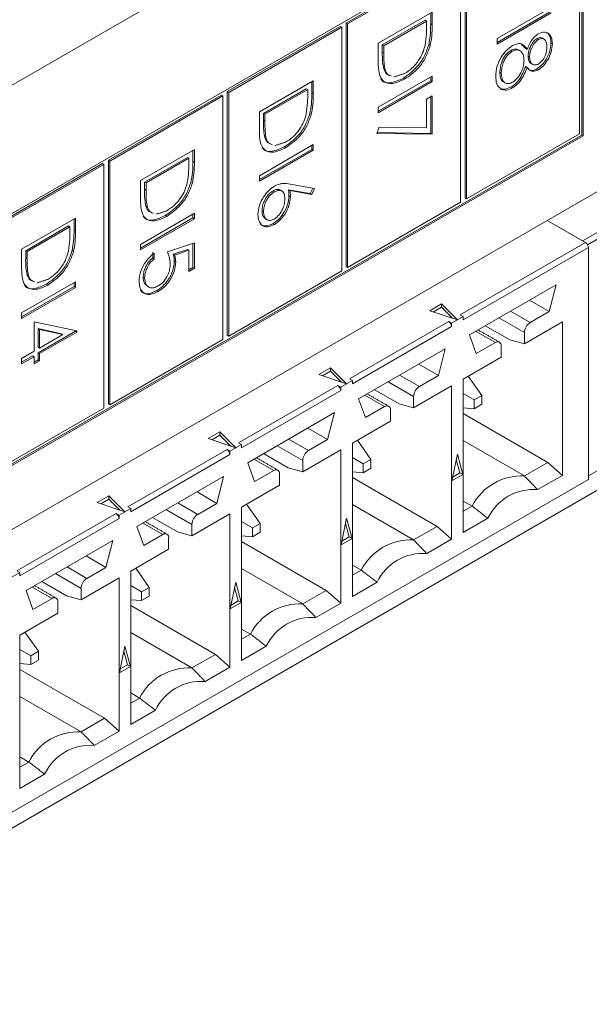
# Model space of a CAD drawing. Header units: inches. Extents: x 0.2 to 16.3, y 0.2 to 11.5.
# Tile 15 of 64: x 3.445 to 3.809, y 1.43 to 2.058. Entities that reach past the tile are written whole.
import ezdxf

# ---------------------------------------------------------------- set-up
doc = ezdxf.new("R2010")
doc.units = ezdxf.units.IN
doc.header["$MEASUREMENT"] = 0

msp = doc.modelspace()

# ---------------------------------------------------------------- linework, layer by layer
at = {"color": 7, "linetype": 'Continuous', "lineweight": 15}
for p, q in [((4.70402, 2.74568), (2.858, 1.67999)), ((3.05175, 1.50823), (4.42118, 2.29878)), ((3.80479, 2.14472), (3.04607, 1.70672)), ((3.80386, 1.98431), (3.80386, 2.14419)), ((3.80479, 1.98377), (3.80479, 2.14472)), ((3.80243, 1.98514), (3.80243, 2.14064)), ((4.42118, 2.10826), (3.05175, 1.3177)), ((4.39778, 2.1071), (3.80816, 1.76672)), ((3.72942, 2.09956), (3.72942, 1.94406)), ((3.73035, 2.09902), (3.73035, 1.94352)), ((3.72566, 2.09739), (3.65357, 2.05577)), ((3.72659, 2.09685), (3.6545, 2.05524)), ((3.72659, 1.94135), (3.72659, 2.09685)), ((3.67406, 2.04283), (3.70844, 2.06267)), ((3.70751, 2.06213), (3.70751, 2.05519)), ((3.70844, 2.06267), (3.70844, 2.05466)), ((3.74991, 2.0459), (3.78428, 2.06575)), ((3.78336, 2.06272), (3.74991, 2.04341)), ((3.78428, 2.06218), (3.74991, 2.04234)), ((3.65357, 2.05577), (3.65357, 1.90027)), ((3.65357, 2.05577), (3.6545, 2.05524)), ((3.6545, 2.05524), (3.6545, 1.89974)), ((3.70398, 2.05761), (3.67666, 2.04184)), ((3.70491, 2.05707), (3.67759, 2.0413)), ((3.70398, 2.05761), (3.70491, 2.05707)), ((3.70491, 2.05428), (3.70491, 2.05707)), ((3.70751, 2.05519), (3.70844, 2.05466)), ((3.64981, 2.0536), (3.57773, 2.01199)), ((3.65074, 2.05307), (3.57865, 2.01145)), ((3.64981, 2.0536), (3.65074, 2.05307)), ((3.65074, 1.89756), (3.65074, 2.05307)), ((3.67406, 2.03053), (3.67406, 2.04283)), ((3.74991, 2.04234), (3.74991, 2.0459)), ((3.77537, 2.0459), (3.7763, 2.04536)), ((3.78424, 2.04294), (3.78517, 2.04241)), ((3.67666, 2.04184), (3.67666, 2.03728)), ((3.67666, 2.04184), (3.67759, 2.0413)), ((3.67666, 2.03728), (3.67759, 2.03674)), ((3.67759, 2.0413), (3.67759, 2.03674)), ((3.70627, 2.04188), (3.7072, 2.04135)), ((3.75861, 2.03826), (3.75954, 2.03772)), ((3.76813, 2.03948), (3.76906, 2.03895)), ((3.76969, 2.0346), (3.77062, 2.03407)), ((3.67753, 2.02644), (3.67846, 2.0259)), ((3.75163, 2.02432), (3.75255, 2.02378)), ((3.76813, 2.02802), (3.76906, 2.02748)), ((3.77532, 2.02653), (3.77625, 2.02599)), ((3.59821, 1.99904), (3.63259, 2.01888)), ((3.63166, 2.01835), (3.63166, 2.01141)), ((3.63259, 2.01888), (3.63259, 2.01087)), ((3.67406, 2.00212), (3.70844, 2.02196)), ((3.70751, 2.01893), (3.67406, 1.99963)), ((3.70844, 2.0184), (3.67406, 1.99855)), ((3.68989, 2.02047), (3.69082, 2.01993)), ((3.70751, 2.02142), (3.70751, 2.01893)), ((3.70751, 2.01893), (3.70844, 2.0184)), ((3.70844, 2.02196), (3.70844, 2.0184)), ((3.57773, 2.01199), (3.57773, 1.85648)), ((3.57773, 2.01199), (3.57865, 2.01145)), ((3.57865, 2.01145), (3.57865, 1.85595)), ((3.62813, 2.01382), (3.60081, 1.99805)), ((3.62906, 2.01329), (3.60174, 1.99751)), ((3.62813, 2.01382), (3.62906, 2.01329)), ((3.62906, 2.0105), (3.62906, 2.01329)), ((3.63166, 2.01141), (3.63259, 2.01087)), ((3.75899, 2.01507), (3.75992, 2.01453)), ((3.57396, 2.00982), (3.50188, 1.9682)), ((3.57489, 2.00928), (3.50281, 1.96767)), ((3.57396, 2.00982), (3.57489, 2.00928)), ((3.57489, 1.85378), (3.57489, 2.00928)), ((3.70491, 2.0072), (3.70844, 2.00924)), ((3.70491, 1.9888), (3.70491, 2.0072)), ((3.70751, 2.0087), (3.70751, 1.98535)), ((3.70844, 2.00924), (3.70844, 1.98481)), ((3.59821, 1.98674), (3.59821, 1.99904)), ((3.67406, 1.99855), (3.67406, 2.00212)), ((3.60081, 1.99805), (3.60081, 1.99349)), ((3.60081, 1.99805), (3.60174, 1.99751)), ((3.60081, 1.99349), (3.60174, 1.99296)), ((3.60174, 1.99751), (3.60174, 1.99296)), ((3.63042, 1.99809), (3.63135, 1.99756)), ((3.67318, 1.98532), (3.67465, 1.98925)), ((3.70751, 1.98535), (3.67338, 1.98584)), ((3.67465, 1.98925), (3.70491, 1.9888)), ((3.04607, 1.54684), (3.80386, 1.98431)), ((3.04607, 1.54577), (3.80479, 1.98377)), ((3.60169, 1.98265), (3.60261, 1.98212)), ((3.70844, 1.98481), (3.67318, 1.98532)), ((3.70751, 1.98535), (3.70844, 1.98481)), ((3.73035, 1.94352), (3.80243, 1.98514)), ((3.80386, 1.98431), (3.80479, 1.98377)), ((3.52237, 1.95526), (3.55674, 1.9751)), ((3.55581, 1.97456), (3.55581, 1.96762)), ((3.55674, 1.9751), (3.55674, 1.96708)), ((3.59821, 1.95833), (3.63259, 1.97817)), ((3.63166, 1.97515), (3.59821, 1.95584)), ((3.63259, 1.97461), (3.59821, 1.95477)), ((3.61404, 1.97668), (3.61497, 1.97614)), ((3.63166, 1.97764), (3.63166, 1.97515)), ((3.63166, 1.97515), (3.63259, 1.97461)), ((3.63259, 1.97817), (3.63259, 1.97461)), ((3.50188, 1.9682), (3.50188, 1.8127)), ((3.50188, 1.9682), (3.50281, 1.96767)), ((3.50281, 1.96767), (3.50281, 1.81216)), ((3.55229, 1.97004), (3.52496, 1.95426)), ((3.55321, 1.9695), (3.52589, 1.95373)), ((3.55229, 1.97004), (3.55321, 1.9695)), ((3.55321, 1.96671), (3.55321, 1.9695)), ((3.55581, 1.96762), (3.55674, 1.96708)), ((3.49811, 1.96603), (3.42603, 1.92442)), ((3.49904, 1.96549), (3.42696, 1.92388)), ((3.49811, 1.96603), (3.49904, 1.96549)), ((3.49904, 1.80999), (3.49904, 1.96549)), ((3.80444, 1.91673), (3.88434, 1.96286)), ((3.52237, 1.94295), (3.52237, 1.95526)), ((3.52496, 1.95426), (3.52496, 1.94971)), ((3.52496, 1.95426), (3.52589, 1.95373)), ((3.55457, 1.95431), (3.5555, 1.95377)), ((3.59821, 1.95477), (3.59821, 1.95833)), ((3.88619, 1.95964), (3.80762, 1.91428)), ((3.52496, 1.94971), (3.52589, 1.94917)), ((3.52589, 1.95373), (3.52589, 1.94917)), ((3.60675, 1.94855), (3.60768, 1.94802)), ((3.63068, 1.9469), (3.61679, 1.94937)), ((3.61679, 1.94937), (3.61771, 1.94883)), ((3.6316, 1.94636), (3.61771, 1.94883)), ((3.61778, 1.95298), (3.63347, 1.95019)), ((3.63237, 1.95038), (3.63068, 1.9469)), ((3.63347, 1.95019), (3.6316, 1.94636)), ((3.61712, 1.94545), (3.61805, 1.94491)), ((3.63068, 1.9469), (3.6316, 1.94636)), ((3.72942, 1.94406), (3.73035, 1.94352)), ((3.52584, 1.93887), (3.52677, 1.93833)), ((3.59993, 1.93597), (3.60086, 1.93543)), ((3.6545, 1.89974), (3.72659, 1.94135)), ((3.44652, 1.91147), (3.48089, 1.93131)), ((3.47996, 1.93078), (3.47996, 1.92383)), ((3.48089, 1.93131), (3.48089, 1.9233)), ((3.52237, 1.91454), (3.55674, 1.93439)), ((3.55581, 1.93136), (3.52237, 1.91205)), ((3.55674, 1.93083), (3.52237, 1.91098)), ((3.53819, 1.93289), (3.53912, 1.93236)), ((3.55581, 1.93385), (3.55581, 1.93136)), ((3.55581, 1.93136), (3.55674, 1.93083)), ((3.55674, 1.93439), (3.55674, 1.93083)), ((3.80631, 1.91566), (3.78191, 1.92974)), ((3.80444, 1.91673), (3.78191, 1.92974)), ((3.47644, 1.92625), (3.44912, 1.91048)), ((3.47737, 1.92571), (3.45004, 1.90994)), ((3.47644, 1.92625), (3.47737, 1.92571)), ((3.47737, 1.92292), (3.47737, 1.92571)), ((3.47996, 1.92383), (3.48089, 1.9233)), ((3.60693, 1.9278), (3.60786, 1.92726)), ((3.44652, 1.89917), (3.44652, 1.91147)), ((3.44912, 1.91048), (3.44912, 1.90592)), ((3.44912, 1.91048), (3.45004, 1.90994)), ((3.47872, 1.91052), (3.47965, 1.90999)), ((3.52237, 1.91098), (3.52237, 1.91454)), ((3.53955, 1.90971), (3.55674, 1.91556)), ((3.55229, 1.91128), (3.54325, 1.9082)), ((3.55321, 1.91074), (3.54417, 1.90766)), ((3.55229, 1.91128), (3.55321, 1.91074)), ((3.55321, 1.89724), (3.55321, 1.91074)), ((3.55581, 1.91524), (3.55581, 1.89981)), ((3.55674, 1.91556), (3.55674, 1.89927)), ((3.72641, 1.86953), (3.80631, 1.91566)), ((3.80816, 1.91244), (3.72827, 1.86632)), ((3.80816, 1.76456), (3.80816, 1.91244)), ((3.44912, 1.90592), (3.45004, 1.90539)), ((3.45004, 1.90994), (3.45004, 1.90539)), ((3.53025, 1.90948), (3.53025, 1.90592)), ((3.53025, 1.90592), (3.53118, 1.90538)), ((3.53118, 1.90895), (3.53118, 1.90538)), ((3.54325, 1.9082), (3.54417, 1.90766)), ((3.54391, 1.90391), (3.54484, 1.90337)), ((3.55581, 1.89981), (3.55321, 1.89831)), ((3.55674, 1.89927), (3.55321, 1.89724)), ((3.55581, 1.89981), (3.55674, 1.89927)), ((3.65357, 1.90027), (3.6545, 1.89974)), ((3.44999, 1.89508), (3.45092, 1.89454)), ((3.52408, 1.8936), (3.52501, 1.89307)), ((3.57865, 1.85595), (3.65074, 1.89756)), ((3.44652, 1.87076), (3.48089, 1.8906)), ((3.47996, 1.88758), (3.44652, 1.86827)), ((3.48089, 1.88704), (3.44652, 1.8672)), ((3.46234, 1.88911), (3.46327, 1.88857)), ((3.47996, 1.89007), (3.47996, 1.88758)), ((3.47996, 1.88758), (3.48089, 1.88704)), ((3.48089, 1.8906), (3.48089, 1.88704)), ((3.73226, 1.85683), (3.78756, 1.88876)), ((3.78756, 1.88876), (3.7832, 1.87167)), ((3.53267, 1.88492), (3.5336, 1.88439)), ((3.7832, 1.87167), (3.77058, 1.87896)), ((3.7069, 1.8722), (3.71436, 1.87651)), ((3.71436, 1.87437), (3.70926, 1.87142)), ((3.71436, 1.87651), (3.72455, 1.86632)), ((3.71436, 1.87651), (3.71436, 1.87437)), ((3.72134, 1.86739), (3.71436, 1.87437)), ((3.44652, 1.8672), (3.44652, 1.87076)), ((3.72455, 1.86632), (3.7069, 1.8722)), ((3.72827, 1.86846), (3.72084, 1.86418)), ((3.72827, 1.86846), (3.72641, 1.86953)), ((3.72827, 1.86632), (3.72827, 1.86846)), ((3.751, 1.86765), (3.76733, 1.85822)), ((3.77105, 1.86465), (3.75842, 1.87194)), ((3.7832, 1.87167), (3.77105, 1.86465)), ((3.45445, 1.86516), (3.48177, 1.85927)), ((3.45445, 1.84633), (3.45445, 1.86516)), ((3.47198, 1.85752), (3.45705, 1.86073)), ((3.45705, 1.86073), (3.45705, 1.8489)), ((3.45705, 1.86073), (3.45798, 1.8602)), ((3.4729, 1.85698), (3.45798, 1.8602)), ((3.45798, 1.8602), (3.45798, 1.84837)), ((3.6557, 1.82871), (3.71899, 1.86525)), ((3.72084, 1.86203), (3.65756, 1.8255)), ((3.71899, 1.86525), (3.72084, 1.86418)), ((3.72084, 1.86418), (3.72084, 1.86203)), ((3.74227, 1.86262), (3.75805, 1.85351)), ((3.76733, 1.85102), (3.79155, 1.865)), ((3.79155, 1.865), (3.79155, 1.76711)), ((3.48085, 1.85908), (3.45705, 1.84534)), ((3.48177, 1.85854), (3.45798, 1.8448)), ((3.45798, 1.84837), (3.4729, 1.85698)), ((3.47198, 1.85752), (3.4729, 1.85698)), ((3.48085, 1.85947), (3.48085, 1.85908)), ((3.48085, 1.85908), (3.48177, 1.85854)), ((3.48177, 1.85927), (3.48177, 1.85854)), ((3.50281, 1.81216), (3.57489, 1.85378)), ((3.57773, 1.85648), (3.57865, 1.85595)), ((3.73662, 1.84478), (3.73226, 1.85683)), ((3.73615, 1.85908), (3.74877, 1.8518)), ((3.76733, 1.85822), (3.76733, 1.85102)), ((3.45705, 1.8489), (3.45798, 1.84837)), ((3.66155, 1.81601), (3.71685, 1.84794)), ((3.71685, 1.84794), (3.71249, 1.83085)), ((3.74877, 1.8518), (3.73662, 1.84478)), ((3.75249, 1.84245), (3.75249, 1.84965)), ((3.76733, 1.85102), (3.75805, 1.85351)), ((3.44652, 1.84175), (3.45445, 1.84633)), ((3.45352, 1.8433), (3.44652, 1.83926)), ((3.45445, 1.84277), (3.44652, 1.83819)), ((3.44652, 1.83819), (3.44652, 1.84175)), ((3.45352, 1.8433), (3.45445, 1.84277)), ((3.45445, 1.83819), (3.45445, 1.84277)), ((3.45705, 1.84534), (3.45705, 1.84076)), ((3.45705, 1.84534), (3.45798, 1.8448)), ((3.45798, 1.8448), (3.45798, 1.84022)), ((3.72827, 1.82847), (3.75249, 1.84245)), ((3.45705, 1.84076), (3.45445, 1.83926)), ((3.45798, 1.84022), (3.45445, 1.83819)), ((3.45705, 1.84076), (3.45798, 1.84022)), ((3.63619, 1.83138), (3.64365, 1.83569)), ((3.64365, 1.83569), (3.65384, 1.8255)), ((3.64365, 1.83569), (3.64365, 1.83354)), ((3.71249, 1.83085), (3.69987, 1.83814)), ((3.65384, 1.8255), (3.63619, 1.83138)), ((3.64365, 1.83354), (3.63855, 1.8306)), ((3.65063, 1.82657), (3.64365, 1.83354)), ((3.65756, 1.82764), (3.6557, 1.82871)), ((3.70034, 1.82383), (3.68771, 1.83112)), ((3.71249, 1.83085), (3.70034, 1.82383)), ((3.73149, 1.83033), (3.74009, 1.8181)), ((3.58499, 1.78789), (3.64828, 1.82443)), ((3.64828, 1.82443), (3.65013, 1.82336)), ((3.65756, 1.82764), (3.65013, 1.82336)), ((3.65013, 1.82336), (3.65013, 1.82121)), ((3.65756, 1.8255), (3.65756, 1.82764)), ((3.68029, 1.82683), (3.69662, 1.8174)), ((3.69662, 1.8102), (3.72084, 1.82418)), ((3.72084, 1.82418), (3.72084, 1.72629)), ((3.72827, 1.73057), (3.72827, 1.82847)), ((3.65013, 1.82121), (3.58685, 1.78468)), ((3.66591, 1.80396), (3.66155, 1.81601)), ((3.66544, 1.81826), (3.67806, 1.81098)), ((3.67156, 1.8218), (3.68734, 1.81269)), ((3.69662, 1.8174), (3.69662, 1.8102)), ((3.72827, 1.81927), (3.73519, 1.81528)), ((3.74009, 1.8181), (3.73519, 1.81528)), ((3.74009, 1.81244), (3.74009, 1.8181)), ((3.42696, 1.76838), (3.49904, 1.80999)), ((3.50188, 1.8127), (3.50281, 1.81216)), ((3.67806, 1.81098), (3.66591, 1.80396)), ((3.69662, 1.8102), (3.68734, 1.81269)), ((3.73519, 1.80961), (3.72827, 1.81023)), ((3.73519, 1.81528), (3.73519, 1.80961)), ((3.73519, 1.80961), (3.74009, 1.81244)), ((3.59084, 1.77519), (3.64614, 1.80712)), ((3.64614, 1.80712), (3.64178, 1.79003)), ((3.68178, 1.80163), (3.68178, 1.80883)), ((3.72827, 1.80651), (3.78227, 1.77533)), ((3.64178, 1.79003), (3.62916, 1.79732)), ((3.65756, 1.78765), (3.68178, 1.80163)), ((3.56548, 1.79056), (3.57294, 1.79487)), ((3.57294, 1.79272), (3.56784, 1.78978)), ((3.57294, 1.79487), (3.58313, 1.78468)), ((3.57294, 1.79487), (3.57294, 1.79272)), ((3.57992, 1.78575), (3.57294, 1.79272)), ((3.58313, 1.78468), (3.56548, 1.79056)), ((3.58685, 1.78682), (3.57942, 1.78254)), ((3.58685, 1.78682), (3.58499, 1.78789)), ((3.58685, 1.78468), (3.58685, 1.78682)), ((3.60958, 1.78601), (3.62591, 1.77658)), ((3.62962, 1.78301), (3.617, 1.7903)), ((3.64178, 1.79003), (3.62962, 1.78301)), ((3.65756, 1.68975), (3.65756, 1.78765)), ((3.66938, 1.77728), (3.66078, 1.78951)), ((3.72827, 1.78926), (3.76733, 1.76671)), ((3.51428, 1.74707), (3.57757, 1.78361)), ((3.57942, 1.78039), (3.51613, 1.74386)), ((3.57757, 1.78361), (3.57942, 1.78254)), ((3.57942, 1.78254), (3.57942, 1.78039)), ((3.60085, 1.78098), (3.61663, 1.77187)), ((3.62591, 1.76938), (3.65013, 1.78336)), ((3.65013, 1.78336), (3.65013, 1.68547)), ((3.66448, 1.77445), (3.65756, 1.77845)), ((3.72107, 1.76358), (3.72456, 1.78059)), ((3.72456, 1.78059), (3.72804, 1.7676)), ((3.5952, 1.76314), (3.59084, 1.77519)), ((3.59473, 1.77744), (3.60735, 1.77016)), ((3.62591, 1.77658), (3.62591, 1.76938)), ((3.66938, 1.77728), (3.66448, 1.77445)), ((3.66448, 1.77445), (3.66448, 1.76879)), ((3.66938, 1.77162), (3.66938, 1.77728)), ((3.72618, 1.76867), (3.72388, 1.77727)), ((3.78227, 1.77533), (3.76733, 1.76671)), ((3.78227, 1.77533), (3.79155, 1.76711)), ((3.52013, 1.73437), (3.57543, 1.7663)), ((3.57543, 1.7663), (3.57107, 1.74921)), ((3.60735, 1.77016), (3.5952, 1.76314)), ((3.61107, 1.76081), (3.61107, 1.76801)), ((3.62591, 1.76938), (3.61663, 1.77187)), ((3.65756, 1.76941), (3.66448, 1.76879)), ((3.66448, 1.76879), (3.66938, 1.77162)), ((3.72804, 1.7676), (3.72107, 1.76358)), ((3.72157, 1.76601), (3.72618, 1.76867)), ((3.72618, 1.76867), (3.72804, 1.7676)), ((3.79155, 1.76711), (3.77576, 1.75799)), ((3.80816, 1.76456), (3.07526, 1.34147)), ((3.58685, 1.74683), (3.61107, 1.76081)), ((3.65756, 1.76569), (3.71156, 1.73451)), ((3.49477, 1.74974), (3.50223, 1.75405)), ((3.50223, 1.75405), (3.51242, 1.74386)), ((3.50223, 1.75405), (3.50223, 1.7519)), ((3.57107, 1.74921), (3.55845, 1.7565)), ((3.51242, 1.74386), (3.49477, 1.74974)), ((3.50223, 1.7519), (3.49713, 1.74896)), ((3.50921, 1.74493), (3.50223, 1.7519)), ((3.51613, 1.746), (3.51428, 1.74707)), ((3.55891, 1.74219), (3.54629, 1.74948)), ((3.57107, 1.74921), (3.55891, 1.74219)), ((3.59007, 1.74869), (3.59867, 1.73646)), ((3.65756, 1.74844), (3.69662, 1.72589)), ((3.72827, 1.75069), (3.73393, 1.74742)), ((3.72827, 1.74416), (3.73393, 1.74742)), ((3.44357, 1.70625), (3.50686, 1.74279)), ((3.50686, 1.74279), (3.50871, 1.74171)), ((3.51613, 1.746), (3.50871, 1.74171)), ((3.50871, 1.74171), (3.50871, 1.73957)), ((3.51613, 1.74386), (3.51613, 1.746)), ((3.53887, 1.74519), (3.5552, 1.73576)), ((3.5552, 1.72856), (3.57942, 1.74254)), ((3.57942, 1.74254), (3.57942, 1.64465)), ((3.58685, 1.64893), (3.58685, 1.74683)), ((3.50871, 1.73957), (3.44542, 1.70304)), ((3.52449, 1.72232), (3.52013, 1.73437)), ((3.52402, 1.73662), (3.53664, 1.72934)), ((3.53014, 1.74016), (3.54592, 1.73105)), ((3.5552, 1.73576), (3.5552, 1.72856)), ((3.58685, 1.73763), (3.59377, 1.73363)), ((3.59867, 1.73646), (3.59377, 1.73363)), ((3.59867, 1.7308), (3.59867, 1.73646)), ((3.65036, 1.72276), (3.65384, 1.73977)), ((3.65547, 1.72785), (3.65317, 1.73645)), ((3.65384, 1.73977), (3.65733, 1.72678)), ((3.71156, 1.73451), (3.69662, 1.72589)), ((3.71156, 1.73451), (3.72084, 1.72629)), ((3.74406, 1.73969), (3.72827, 1.73057)), ((3.53664, 1.72934), (3.52449, 1.72232)), ((3.5552, 1.72856), (3.54592, 1.73105)), ((3.59377, 1.72797), (3.58685, 1.72859)), ((3.59377, 1.73363), (3.59377, 1.72797)), ((3.59377, 1.72797), (3.59867, 1.7308)), ((3.44941, 1.69355), (3.50472, 1.72548)), ((3.50472, 1.72548), (3.50036, 1.70839)), ((3.54035, 1.71999), (3.54035, 1.72719)), ((3.58685, 1.72487), (3.64085, 1.69369)), ((3.65733, 1.72678), (3.65036, 1.72276)), ((3.65086, 1.72519), (3.65547, 1.72785)), ((3.65547, 1.72785), (3.65733, 1.72678)), ((3.72084, 1.72629), (3.70505, 1.71717)), ((3.50036, 1.70839), (3.48774, 1.71568)), ((3.51613, 1.70601), (3.54035, 1.71999)), ((3.65756, 1.70987), (3.66322, 1.7066)), ((3.44542, 1.70518), (3.438, 1.70089)), ((3.44542, 1.70518), (3.44357, 1.70625)), ((3.44542, 1.70304), (3.44542, 1.70518)), ((3.46816, 1.70437), (3.48449, 1.69494)), ((3.4882, 1.70137), (3.47558, 1.70866)), ((3.50036, 1.70839), (3.4882, 1.70137)), ((3.51613, 1.60811), (3.51613, 1.70601)), ((3.51936, 1.70787), (3.52796, 1.69564)), ((3.58685, 1.70762), (3.62591, 1.68507)), ((3.65756, 1.70334), (3.66322, 1.7066)), ((3.45943, 1.69934), (3.47521, 1.69023)), ((3.48449, 1.68774), (3.50871, 1.70172)), ((3.50871, 1.70172), (3.50871, 1.60382)), ((3.51613, 1.69681), (3.52306, 1.69281)), ((3.57965, 1.68194), (3.58313, 1.69895)), ((3.58313, 1.69895), (3.58661, 1.68596)), ((3.67335, 1.69887), (3.65756, 1.68975)), ((3.45378, 1.6815), (3.44941, 1.69355)), ((3.45331, 1.6958), (3.46593, 1.68852)), ((3.48449, 1.69494), (3.48449, 1.68774)), ((3.52796, 1.69564), (3.52306, 1.69281)), ((3.52306, 1.69281), (3.52306, 1.68715)), ((3.52796, 1.68998), (3.52796, 1.69564)), ((3.58476, 1.68703), (3.58245, 1.69563)), ((3.64085, 1.69369), (3.62591, 1.68507)), ((3.64085, 1.69369), (3.65013, 1.68547)), ((3.46593, 1.68852), (3.45378, 1.6815)), ((3.46964, 1.67917), (3.46964, 1.68637)), ((3.48449, 1.68774), (3.47521, 1.69023)), ((3.52306, 1.68715), (3.51613, 1.68777)), ((3.51613, 1.68405), (3.57014, 1.65287)), ((3.52306, 1.68715), (3.52796, 1.68998)), ((3.58661, 1.68596), (3.57965, 1.68194)), ((3.58015, 1.68437), (3.58476, 1.68703)), ((3.58476, 1.68703), (3.58661, 1.68596)), ((3.65013, 1.68547), (3.63434, 1.67635)), ((3.44542, 1.66519), (3.46964, 1.67917)), ((3.44542, 1.56729), (3.44542, 1.66519)), ((3.45725, 1.65482), (3.44865, 1.66705)), ((3.51613, 1.6668), (3.5552, 1.64425)), ((3.58685, 1.66905), (3.59251, 1.66578)), ((3.58685, 1.66252), (3.59251, 1.66578)), ((3.45235, 1.65199), (3.44542, 1.65599)), ((3.45725, 1.65482), (3.45235, 1.65199)), ((3.45725, 1.64916), (3.45725, 1.65482)), ((3.50894, 1.64112), (3.51242, 1.65813)), ((3.51405, 1.64621), (3.51174, 1.65481)), ((3.51242, 1.65813), (3.5159, 1.64514)), ((3.57014, 1.65287), (3.5552, 1.64425)), ((3.57014, 1.65287), (3.57942, 1.64465)), ((3.60264, 1.65805), (3.58685, 1.64893)), ((3.44542, 1.64695), (3.45235, 1.64633)), ((3.45235, 1.65199), (3.45235, 1.64633)), ((3.45235, 1.64633), (3.45725, 1.64916)), ((3.44542, 1.64323), (3.49943, 1.61205)), ((3.5159, 1.64514), (3.50894, 1.64112)), ((3.50944, 1.64355), (3.51405, 1.64621)), ((3.51405, 1.64621), (3.5159, 1.64514)), ((3.57942, 1.64465), (3.56363, 1.63553)), ((3.51613, 1.62823), (3.5218, 1.62496)), ((3.44542, 1.62598), (3.48449, 1.60343)), ((3.51613, 1.6217), (3.5218, 1.62496)), ((3.53193, 1.61723), (3.51613, 1.60811)), ((3.49943, 1.61205), (3.48449, 1.60343)), ((3.49943, 1.61205), (3.50871, 1.60382)), ((3.50871, 1.60382), (3.49292, 1.59471)), ((3.44542, 1.58741), (3.45108, 1.58414)), ((3.44542, 1.58088), (3.45108, 1.58414)), ((3.46121, 1.57641), (3.44542, 1.56729))]:
    msp.add_line(p, q, dxfattribs=at)
for centre, radius, start, end in [((3.80413, 1.91226), 0.00403, 2.60834, 57.39228), ((3.71681, 1.86185), 0.00403, 2.60834, 57.39228), ((3.77539, 1.85786), 0.00807, 122.60562, 177.39446), ((3.75022, 1.85002), 0.00229, 350.78627, 129.20321), ((3.6461, 1.82103), 0.00403, 2.60834, 57.39228), ((3.70468, 1.81704), 0.00807, 122.60536, 177.39472), ((3.67951, 1.8092), 0.00229, 350.78579, 129.20323), ((3.57539, 1.78021), 0.00403, 2.60834, 57.39228), ((3.63397, 1.77622), 0.00807, 122.60549, 177.39459), ((3.6088, 1.76838), 0.00229, 350.78615, 129.2031), ((3.76547, 1.73135), 0.0354, 86.98954, 153.00508), ((3.7731, 1.726), 0.0321, 85.23627, 154.75835), ((3.50468, 1.73939), 0.00403, 2.60834, 57.39228), ((3.56326, 1.7354), 0.00807, 122.60553, 177.39449), ((3.53809, 1.72756), 0.00229, 350.78598, 129.20321), ((3.69476, 1.69053), 0.0354, 86.98956, 153.00506), ((3.70239, 1.68518), 0.0321, 85.23628, 154.75835), ((3.49255, 1.69458), 0.00807, 122.60552, 177.39448), ((3.46738, 1.68674), 0.00229, 350.78603, 129.20322), ((3.62405, 1.64971), 0.0354, 86.98954, 153.00508), ((3.63168, 1.64436), 0.0321, 85.23626, 154.75837), ((3.55334, 1.60889), 0.0354, 86.98955, 153.00507), ((3.56096, 1.60354), 0.0321, 85.23627, 154.75835), ((3.48263, 1.56807), 0.0354, 86.98955, 153.00507), ((3.49025, 1.56272), 0.0321, 85.23628, 154.75835)]:
    msp.add_arc(centre, radius, start, end, dxfattribs=at)
for points, knots in [([(3.70751, 2.05519), (3.70751, 2.0528), (3.7075, 2.04855), (3.70665, 2.04392), (3.70627, 2.04188)], [0, 0, 0, 0, 0.560445, 1, 1, 1, 1]), ([(3.70395, 2.04153), (3.70429, 2.04399), (3.70491, 2.04838), (3.70491, 2.05248), (3.70491, 2.05428)], [0, 0, 0, 0, 0.5595418, 1, 1, 1, 1]), ([(3.70844, 2.05466), (3.70843, 2.05227), (3.70843, 2.04801), (3.70757, 2.04338), (3.7072, 2.04135)], [0, 0, 0, 0, 0.560445, 1, 1, 1, 1]), ([(3.76906, 2.03895), (3.77004, 2.04122), (3.77141, 2.04439), (3.7743, 2.04757), (3.77566, 2.04849), (3.77634, 2.04895)], [0, 0, 0, 0, 0.557753, 0.778932, 1, 1, 1, 1]), ([(3.77634, 2.04895), (3.77772, 2.04946), (3.78048, 2.05049), (3.78333, 2.04886), (3.7849, 2.04603), (3.78508, 2.04362), (3.78517, 2.04241)], [0, 0, 0, 0, 0.278806, 0.558458, 0.779159, 1, 1, 1, 1]), ([(3.78112, 2.04962), (3.78157, 2.04945), (3.78286, 2.04896), (3.78394, 2.04651), (3.78414, 2.04413), (3.78424, 2.04294)], [0, 0, 0, 0, 0.2106, 0.605176, 1, 1, 1, 1]), ([(3.75964, 2.04134), (3.76079, 2.04187), (3.76308, 2.04294), (3.76665, 2.04233), (3.76815, 2.04023), (3.76906, 2.03895)], [0, 0, 0, 0, 0.279986, 0.559902, 1, 1, 1, 1]), ([(3.77537, 2.0459), (3.77446, 2.04515), (3.77263, 2.04364), (3.7709, 2.04029), (3.76985, 2.03721), (3.76975, 2.03547), (3.76969, 2.0346)], [0, 0, 0, 0, 0.277721, 0.558224, 0.779071, 1, 1, 1, 1]), ([(3.7763, 2.04536), (3.77539, 2.04461), (3.77356, 2.04311), (3.77183, 2.03975), (3.77078, 2.03668), (3.77068, 2.03494), (3.77062, 2.03407)], [0, 0, 0, 0, 0.277721, 0.558224, 0.779071, 1, 1, 1, 1]), ([(3.78424, 2.04294), (3.78409, 2.04128), (3.78379, 2.03794), (3.78152, 2.03292), (3.77855, 2.02885), (3.7764, 2.0273), (3.77532, 2.02653)], [0, 0, 0, 0, 0.279929, 0.559623, 0.779945, 1, 1, 1, 1]), ([(3.77861, 2.04606), (3.77823, 2.04628), (3.77734, 2.04678), (3.77609, 2.04622), (3.77537, 2.0459)], [0, 0, 0, 0, 0.426303, 1, 1, 1, 1]), ([(3.78517, 2.04241), (3.78501, 2.04074), (3.78471, 2.0374), (3.78244, 2.03238), (3.77948, 2.02831), (3.77732, 2.02677), (3.77625, 2.02599)], [0, 0, 0, 0, 0.279929, 0.559623, 0.779945, 1, 1, 1, 1]), ([(3.78164, 2.04057), (3.78158, 2.04158), (3.78146, 2.04359), (3.78019, 2.04542), (3.77842, 2.04625), (3.777, 2.04566), (3.7763, 2.04536)], [0, 0, 0, 0, 0.28065, 0.560566, 0.78062, 1, 1, 1, 1]), ([(3.67666, 2.03728), (3.67666, 2.03514), (3.67665, 2.03132), (3.67726, 2.02793), (3.67753, 2.02644)], [0, 0, 0, 0, 0.560427, 1, 1, 1, 1]), ([(3.67759, 2.03674), (3.67758, 2.0346), (3.67757, 2.03078), (3.67819, 2.02739), (3.67846, 2.0259)], [0, 0, 0, 0, 0.560427, 1, 1, 1, 1]), ([(3.70627, 2.04188), (3.70542, 2.03937), (3.70373, 2.03435), (3.69793, 2.02609), (3.69294, 2.0226), (3.68989, 2.02047)], [0, 0, 0, 0, 0.280264, 0.560714, 1, 1, 1, 1]), ([(3.69082, 2.0235), (3.69243, 2.02455), (3.69565, 2.02666), (3.69969, 2.03147), (3.70259, 2.03665), (3.70349, 2.0399), (3.70395, 2.04153)], [0, 0, 0, 0, 0.280178, 0.559764, 0.779797, 1, 1, 1, 1]), ([(3.7072, 2.04135), (3.70635, 2.03884), (3.70465, 2.03382), (3.69886, 2.02556), (3.69386, 2.02206), (3.69082, 2.01993)], [0, 0, 0, 0, 0.280264, 0.560714, 1, 1, 1, 1]), ([(3.74903, 2.02179), (3.74913, 2.02377), (3.74934, 2.02772), (3.75213, 2.0338), (3.75576, 2.03859), (3.75835, 2.04042), (3.75964, 2.04134)], [0, 0, 0, 0, 0.280545, 0.559269, 0.779816, 1, 1, 1, 1]), ([(3.75861, 2.03826), (3.75746, 2.03737), (3.75517, 2.0356), (3.75214, 2.03018), (3.75182, 2.02654), (3.75163, 2.02432)], [0, 0, 0, 0, 0.279834, 0.560198, 1, 1, 1, 1]), ([(3.75954, 2.03772), (3.75839, 2.03683), (3.75609, 2.03506), (3.75307, 2.02964), (3.75275, 2.026), (3.75255, 2.02378)], [0, 0, 0, 0, 0.279834, 0.560198, 1, 1, 1, 1]), ([(3.76352, 2.0386), (3.76283, 2.0389), (3.76143, 2.03952), (3.75956, 2.03868), (3.75861, 2.03826)], [0, 0, 0, 0, 0.487634, 1, 1, 1, 1]), ([(3.7671, 2.03195), (3.76699, 2.03328), (3.76679, 2.03595), (3.76486, 2.03813), (3.76238, 2.03896), (3.76048, 2.03813), (3.75954, 2.03772)], [0, 0, 0, 0, 0.280283, 0.560138, 0.780299, 1, 1, 1, 1]), ([(3.77637, 2.02962), (3.77725, 2.03035), (3.77902, 2.0318), (3.7813, 2.03604), (3.78151, 2.03885), (3.78164, 2.04057)], [0, 0, 0, 0, 0.278971, 0.559918, 1, 1, 1, 1]), ([(3.69082, 2.01993), (3.68823, 2.01873), (3.68308, 2.01634), (3.67693, 2.01793), (3.67425, 2.0236), (3.67412, 2.02821), (3.67406, 2.03053)], [0, 0, 0, 0, 0.280124, 0.559248, 0.778837, 1, 1, 1, 1]), ([(3.75986, 2.01806), (3.761, 2.01895), (3.76329, 2.02074), (3.76556, 2.02487), (3.76691, 2.0287), (3.76703, 2.03087), (3.7671, 2.03195)], [0, 0, 0, 0, 0.278304, 0.55851, 0.779146, 1, 1, 1, 1]), ([(3.76969, 2.0346), (3.7698, 2.03364), (3.77002, 2.0317), (3.77091, 2.03014), (3.77167, 2.02996), (3.77169, 2.02995)], [0, 0, 0, 0, 0.492546, 0.984514, 1, 1, 1, 1]), ([(3.77062, 2.03407), (3.77072, 2.03307), (3.77091, 2.03108), (3.77231, 2.02934), (3.77423, 2.02878), (3.77565, 2.02934), (3.77637, 2.02962)], [0, 0, 0, 0, 0.280237, 0.560144, 0.780434, 1, 1, 1, 1]), ([(3.67753, 2.02644), (3.67809, 2.02511), (3.67891, 2.02312), (3.68074, 2.02267), (3.68135, 2.02253)], [0, 0, 0, 0, 0.67058, 1, 1, 1, 1]), ([(3.67846, 2.0259), (3.67902, 2.02457), (3.67984, 2.02258), (3.68167, 2.02214), (3.68227, 2.02199)], [0, 0, 0, 0, 0.67058, 1, 1, 1, 1]), ([(3.75163, 2.02432), (3.75173, 2.02304), (3.75192, 2.02048), (3.75305, 2.01845), (3.75401, 2.01823), (3.75402, 2.01822)], [0, 0, 0, 0, 0.498441, 0.994676, 1, 1, 1, 1]), ([(3.75255, 2.02378), (3.75264, 2.02246), (3.7528, 2.01983), (3.7546, 2.01758), (3.75708, 2.01684), (3.75893, 2.01765), (3.75986, 2.01806)], [0, 0, 0, 0, 0.280602, 0.559962, 0.780181, 1, 1, 1, 1]), ([(3.76813, 2.02802), (3.76695, 2.02509), (3.7653, 2.021), (3.76163, 2.01682), (3.75987, 2.01565), (3.75899, 2.01507)], [0, 0, 0, 0, 0.558272, 0.779089, 1, 1, 1, 1]), ([(3.76906, 2.02748), (3.76788, 2.02455), (3.76623, 2.02046), (3.76255, 2.01628), (3.7608, 2.01512), (3.75992, 2.01453)], [0, 0, 0, 0, 0.558272, 0.779089, 1, 1, 1, 1]), ([(3.77625, 2.02599), (3.77539, 2.02559), (3.77368, 2.02478), (3.77097, 2.0251), (3.76978, 2.02658), (3.76906, 2.02748)], [0, 0, 0, 0, 0.280158, 0.560243, 1, 1, 1, 1]), ([(3.77532, 2.02653), (3.77445, 2.0261), (3.77286, 2.02531), (3.77156, 2.0256), (3.77097, 2.02573)], [0, 0, 0, 0, 0.547393, 1, 1, 1, 1]), ([(3.68989, 2.02047), (3.68736, 2.01933), (3.68233, 2.01707), (3.67706, 2.01757), (3.67594, 2.01995), (3.67583, 2.02019)], [0, 0, 0, 0, 0.4744989, 0.9473044, 1, 1, 1, 1]), ([(3.7528, 2.01343), (3.75154, 2.01441), (3.74929, 2.01618), (3.74911, 2.02007), (3.74903, 2.02179)], [0, 0, 0, 0, 0.557758, 1, 1, 1, 1]), ([(3.63166, 2.01141), (3.63166, 2.00902), (3.63165, 2.00476), (3.6308, 2.00013), (3.63042, 1.99809)], [0, 0, 0, 0, 0.560445, 1, 1, 1, 1]), ([(3.63259, 2.01087), (3.63259, 2.00848), (3.63258, 2.00422), (3.63172, 1.99959), (3.63135, 1.99756)], [0, 0, 0, 0, 0.560445, 1, 1, 1, 1]), ([(3.75899, 2.01507), (3.75753, 2.01438), (3.75492, 2.01316), (3.75281, 2.01372), (3.75187, 2.01396)], [0, 0, 0, 0, 0.559346, 1, 1, 1, 1]), ([(3.75992, 2.01453), (3.75846, 2.01385), (3.75584, 2.01262), (3.75373, 2.01318), (3.7528, 2.01343)], [0, 0, 0, 0, 0.559346, 1, 1, 1, 1]), ([(3.6281, 1.99774), (3.62844, 2.0002), (3.62906, 2.00459), (3.62906, 2.00869), (3.62906, 2.0105)], [0, 0, 0, 0, 0.559542, 1, 1, 1, 1]), ([(3.60081, 1.99349), (3.60081, 1.99135), (3.6008, 1.98753), (3.60142, 1.98414), (3.60169, 1.98265)], [0, 0, 0, 0, 0.560427, 1, 1, 1, 1]), ([(3.60174, 1.99296), (3.60173, 1.99082), (3.60173, 1.987), (3.60234, 1.98361), (3.60261, 1.98212)], [0, 0, 0, 0, 0.560427, 1, 1, 1, 1]), ([(3.63042, 1.99809), (3.62957, 1.99559), (3.62788, 1.99056), (3.62208, 1.98231), (3.61709, 1.97881), (3.61404, 1.97668)], [0, 0, 0, 0, 0.280264, 0.560715, 1, 1, 1, 1]), ([(3.61497, 1.97971), (3.61658, 1.98077), (3.6198, 1.98288), (3.62385, 1.98768), (3.62674, 1.99286), (3.62765, 1.99611), (3.6281, 1.99774)], [0, 0, 0, 0, 0.2801787, 0.5597647, 0.7797966, 1, 1, 1, 1]), ([(3.63135, 1.99756), (3.6305, 1.99505), (3.62881, 1.99003), (3.62301, 1.98177), (3.61802, 1.97828), (3.61497, 1.97614)], [0, 0, 0, 0, 0.280264, 0.560715, 1, 1, 1, 1]), ([(3.61497, 1.97614), (3.61239, 1.97494), (3.60723, 1.97255), (3.60108, 1.97414), (3.5984, 1.97982), (3.59828, 1.98443), (3.59821, 1.98674)], [0, 0, 0, 0, 0.280124, 0.559248, 0.778837, 1, 1, 1, 1]), ([(3.60169, 1.98265), (3.60224, 1.98132), (3.60307, 1.97933), (3.6049, 1.97889), (3.6055, 1.97874)], [0, 0, 0, 0, 0.67058, 1, 1, 1, 1]), ([(3.60261, 1.98212), (3.60317, 1.98078), (3.60399, 1.9788), (3.60582, 1.97835), (3.60643, 1.97821)], [0, 0, 0, 0, 0.67058, 1, 1, 1, 1]), ([(3.61404, 1.97668), (3.61152, 1.97555), (3.60648, 1.97329), (3.60121, 1.97378), (3.6001, 1.97617), (3.59999, 1.97641)], [0, 0, 0, 0, 0.4744991, 0.9473043, 1, 1, 1, 1]), ([(3.55581, 1.96762), (3.55581, 1.96523), (3.55581, 1.96097), (3.55495, 1.95634), (3.55457, 1.95431)], [0, 0, 0, 0, 0.560445, 1, 1, 1, 1]), ([(3.55674, 1.96708), (3.55674, 1.9647), (3.55673, 1.96044), (3.55588, 1.95581), (3.5555, 1.95377)], [0, 0, 0, 0, 0.560445, 1, 1, 1, 1]), ([(3.55225, 1.95396), (3.55259, 1.95641), (3.55321, 1.96081), (3.55321, 1.9649), (3.55321, 1.96671)], [0, 0, 0, 0, 0.559542, 1, 1, 1, 1]), ([(3.55457, 1.95431), (3.55373, 1.9518), (3.55203, 1.94678), (3.54623, 1.93852), (3.54124, 1.93503), (3.53819, 1.93289)], [0, 0, 0, 0, 0.280264, 0.560715, 1, 1, 1, 1]), ([(3.52496, 1.94971), (3.52496, 1.94757), (3.52495, 1.94375), (3.52557, 1.94036), (3.52584, 1.93887)], [0, 0, 0, 0, 0.560427, 1, 1, 1, 1]), ([(3.52589, 1.94917), (3.52589, 1.94703), (3.52588, 1.94321), (3.5265, 1.93982), (3.52677, 1.93833)], [0, 0, 0, 0, 0.560427, 1, 1, 1, 1]), ([(3.5555, 1.95377), (3.55465, 1.95126), (3.55296, 1.94624), (3.54716, 1.93799), (3.54217, 1.93449), (3.53912, 1.93236)], [0, 0, 0, 0, 0.280264, 0.560715, 1, 1, 1, 1]), ([(3.53913, 1.93592), (3.54074, 1.93698), (3.54395, 1.93909), (3.548, 1.94389), (3.55089, 1.94907), (3.5518, 1.95233), (3.55225, 1.95396)], [0, 0, 0, 0, 0.280178, 0.559765, 0.779797, 1, 1, 1, 1]), ([(3.59733, 1.93359), (3.59752, 1.93547), (3.59789, 1.93923), (3.60068, 1.94485), (3.60418, 1.94915), (3.60659, 1.95082), (3.6078, 1.95165)], [0, 0, 0, 0, 0.27967, 0.559085, 0.779558, 1, 1, 1, 1]), ([(3.60675, 1.94855), (3.60569, 1.94777), (3.60358, 1.94621), (3.6014, 1.94247), (3.60012, 1.93895), (3.59999, 1.93696), (3.59993, 1.93597)], [0, 0, 0, 0, 0.279059, 0.55882, 0.779303, 1, 1, 1, 1]), ([(3.60768, 1.94802), (3.60662, 1.94724), (3.60451, 1.94568), (3.60232, 1.94194), (3.60105, 1.93841), (3.60092, 1.93642), (3.60086, 1.93543)], [0, 0, 0, 0, 0.279059, 0.55882, 0.779303, 1, 1, 1, 1]), ([(3.61149, 1.94896), (3.61141, 1.94905), (3.61087, 1.94966), (3.60916, 1.94964), (3.60755, 1.94892), (3.60675, 1.94855)], [0, 0, 0, 0, 0.081614, 0.540727, 1, 1, 1, 1]), ([(3.61452, 1.94363), (3.61443, 1.94478), (3.61425, 1.9471), (3.61244, 1.94882), (3.61013, 1.94918), (3.6085, 1.9484), (3.60768, 1.94802)], [0, 0, 0, 0, 0.280127, 0.559515, 0.779719, 1, 1, 1, 1]), ([(3.6078, 1.95165), (3.60903, 1.95222), (3.61105, 1.95316), (3.61368, 1.95341), (3.61578, 1.95331), (3.61711, 1.95309), (3.61778, 1.95298)], [0, 0, 0, 0, 0.339374, 0.559486, 0.779732, 1, 1, 1, 1]), ([(3.61679, 1.94937), (3.61689, 1.94867), (3.61708, 1.94741), (3.6171, 1.94605), (3.61712, 1.94545)], [0, 0, 0, 0, 0.55991, 1, 1, 1, 1]), ([(3.61771, 1.94883), (3.61782, 1.94813), (3.618, 1.94688), (3.61803, 1.94551), (3.61805, 1.94491)], [0, 0, 0, 0, 0.55991, 1, 1, 1, 1]), ([(3.53912, 1.93236), (3.53654, 1.93116), (3.53139, 1.92876), (3.52524, 1.93035), (3.52255, 1.93603), (3.52243, 1.94064), (3.52237, 1.94295)], [0, 0, 0, 0, 0.280124, 0.559248, 0.7788367, 1, 1, 1, 1]), ([(3.61712, 1.94545), (3.61695, 1.94361), (3.6166, 1.93994), (3.61385, 1.93447), (3.61048, 1.93019), (3.60812, 1.92859), (3.60693, 1.9278)], [0, 0, 0, 0, 0.279638, 0.559326, 0.779527, 1, 1, 1, 1]), ([(3.60768, 1.93071), (3.60875, 1.93152), (3.61091, 1.93313), (3.61308, 1.93699), (3.61434, 1.94059), (3.61446, 1.94261), (3.61452, 1.94363)], [0, 0, 0, 0, 0.278754, 0.558605, 0.779147, 1, 1, 1, 1]), ([(3.61805, 1.94491), (3.61787, 1.94308), (3.61753, 1.9394), (3.61477, 1.93394), (3.61141, 1.92965), (3.60905, 1.92806), (3.60786, 1.92726)], [0, 0, 0, 0, 0.279638, 0.559326, 0.779527, 1, 1, 1, 1]), ([(3.52584, 1.93887), (3.52639, 1.93753), (3.52722, 1.93555), (3.52905, 1.9351), (3.52965, 1.93496)], [0, 0, 0, 0, 0.67058, 1, 1, 1, 1]), ([(3.52677, 1.93833), (3.52732, 1.937), (3.52815, 1.93501), (3.52998, 1.93457), (3.53058, 1.93442)], [0, 0, 0, 0, 0.67058, 1, 1, 1, 1]), ([(3.59993, 1.93597), (3.60002, 1.93479), (3.60021, 1.93246), (3.60156, 1.93137), (3.60223, 1.93084)], [0, 0, 0, 0, 0.506963, 1, 1, 1, 1]), ([(3.60086, 1.93543), (3.60096, 1.93427), (3.60118, 1.93196), (3.60294, 1.93015), (3.60519, 1.92958), (3.60685, 1.93034), (3.60768, 1.93071)], [0, 0, 0, 0, 0.280018, 0.559852, 0.779987, 1, 1, 1, 1]), ([(3.53819, 1.93289), (3.53567, 1.93176), (3.53063, 1.9295), (3.52536, 1.93), (3.52425, 1.93238), (3.52414, 1.93262)], [0, 0, 0, 0, 0.474499, 0.947304, 1, 1, 1, 1]), ([(3.60786, 1.92726), (3.60629, 1.92656), (3.60314, 1.92515), (3.59966, 1.92653), (3.59768, 1.92952), (3.59745, 1.93223), (3.59733, 1.93359)], [0, 0, 0, 0, 0.279631, 0.55896, 0.779478, 1, 1, 1, 1]), ([(3.4764, 1.91017), (3.47675, 1.91263), (3.47736, 1.91702), (3.47737, 1.92112), (3.47737, 1.92292)], [0, 0, 0, 0, 0.559542, 1, 1, 1, 1]), ([(3.47996, 1.92383), (3.47996, 1.92145), (3.47996, 1.91719), (3.4791, 1.91256), (3.47872, 1.91052)], [0, 0, 0, 0, 0.560445, 1, 1, 1, 1]), ([(3.48089, 1.9233), (3.48089, 1.92091), (3.48089, 1.91665), (3.48003, 1.91202), (3.47965, 1.90999)], [0, 0, 0, 0, 0.560445, 1, 1, 1, 1]), ([(3.60693, 1.9278), (3.60534, 1.92706), (3.60217, 1.9256), (3.59991, 1.92688), (3.59878, 1.92752)], [0, 0, 0, 0, 0.503462, 1, 1, 1, 1]), ([(3.47872, 1.91052), (3.47788, 1.90801), (3.47618, 1.90299), (3.47039, 1.89474), (3.46539, 1.89124), (3.46234, 1.88911)], [0, 0, 0, 0, 0.280264, 0.560715, 1, 1, 1, 1]), ([(3.44912, 1.90592), (3.44911, 1.90378), (3.4491, 1.89996), (3.44972, 1.89657), (3.44999, 1.89508)], [0, 0, 0, 0, 0.560427, 1, 1, 1, 1]), ([(3.45004, 1.90539), (3.45004, 1.90324), (3.45003, 1.89942), (3.45065, 1.89603), (3.45092, 1.89454)], [0, 0, 0, 0, 0.560427, 1, 1, 1, 1]), ([(3.47965, 1.90999), (3.4788, 1.90748), (3.47711, 1.90246), (3.47131, 1.8942), (3.46632, 1.89071), (3.46327, 1.88857)], [0, 0, 0, 0, 0.280264, 0.560715, 1, 1, 1, 1]), ([(3.46328, 1.89214), (3.46489, 1.89319), (3.4681, 1.89531), (3.47215, 1.90011), (3.47505, 1.90529), (3.47595, 1.90854), (3.4764, 1.91017)], [0, 0, 0, 0, 0.280178, 0.559765, 0.779797, 1, 1, 1, 1]), ([(3.52149, 1.89124), (3.52164, 1.89303), (3.52194, 1.8966), (3.52457, 1.90197), (3.52778, 1.9062), (3.53004, 1.90803), (3.53118, 1.90895)], [0, 0, 0, 0, 0.279624, 0.559019, 0.77938, 1, 1, 1, 1]), ([(3.53025, 1.90592), (3.52928, 1.90505), (3.52734, 1.90332), (3.52538, 1.89976), (3.52428, 1.89643), (3.52415, 1.89454), (3.52408, 1.8936)], [0, 0, 0, 0, 0.2800503, 0.5591657, 0.7795832, 1, 1, 1, 1]), ([(3.53118, 1.90538), (3.53021, 1.90452), (3.52827, 1.90278), (3.52631, 1.89922), (3.52521, 1.89589), (3.52508, 1.89401), (3.52501, 1.89307)], [0, 0, 0, 0, 0.2800503, 0.5591657, 0.7795832, 1, 1, 1, 1]), ([(3.54132, 1.90198), (3.54117, 1.90357), (3.5409, 1.90642), (3.53996, 1.9087), (3.53955, 1.90971)], [0, 0, 0, 0, 0.559416, 1, 1, 1, 1]), ([(3.54325, 1.9082), (3.54345, 1.90746), (3.54382, 1.90613), (3.54388, 1.90459), (3.54391, 1.90391)], [0, 0, 0, 0, 0.5600639, 1, 1, 1, 1]), ([(3.54417, 1.90766), (3.54438, 1.90692), (3.54474, 1.9056), (3.54481, 1.90405), (3.54484, 1.90337)], [0, 0, 0, 0, 0.5600639, 1, 1, 1, 1]), ([(3.46327, 1.88857), (3.46069, 1.88737), (3.45554, 1.88498), (3.44939, 1.88657), (3.4467, 1.89224), (3.44658, 1.89686), (3.44652, 1.89917)], [0, 0, 0, 0, 0.280124, 0.559248, 0.778837, 1, 1, 1, 1]), ([(3.54391, 1.90391), (3.54374, 1.90191), (3.54339, 1.89791), (3.5403, 1.89195), (3.53653, 1.88746), (3.53396, 1.88577), (3.53267, 1.88492)], [0, 0, 0, 0, 0.2796882, 0.5590256, 0.7792916, 1, 1, 1, 1]), ([(3.54484, 1.90337), (3.54467, 1.90137), (3.54432, 1.89738), (3.54122, 1.89142), (3.53746, 1.88692), (3.53489, 1.88523), (3.5336, 1.88439)], [0, 0, 0, 0, 0.2796882, 0.5590256, 0.7792916, 1, 1, 1, 1]), ([(3.53373, 1.88803), (3.53492, 1.88886), (3.53729, 1.89052), (3.53987, 1.89469), (3.54115, 1.89866), (3.54126, 1.90087), (3.54132, 1.90198)], [0, 0, 0, 0, 0.279539, 0.5586167, 0.7790474, 1, 1, 1, 1]), ([(3.44999, 1.89508), (3.45054, 1.89375), (3.45137, 1.89176), (3.4532, 1.89132), (3.4538, 1.89117)], [0, 0, 0, 0, 0.67058, 1, 1, 1, 1]), ([(3.45092, 1.89454), (3.45147, 1.89321), (3.4523, 1.89123), (3.45413, 1.89078), (3.45473, 1.89063)], [0, 0, 0, 0, 0.67058, 1, 1, 1, 1]), ([(3.52408, 1.8936), (3.52421, 1.89216), (3.52443, 1.88956), (3.52604, 1.8885), (3.52676, 1.88803)], [0, 0, 0, 0, 0.553787, 1, 1, 1, 1]), ([(3.52501, 1.89307), (3.52516, 1.89167), (3.52546, 1.88887), (3.52781, 1.88691), (3.53069, 1.88655), (3.53271, 1.88753), (3.53373, 1.88803)], [0, 0, 0, 0, 0.279617, 0.559357, 0.779559, 1, 1, 1, 1]), ([(3.46234, 1.88911), (3.45982, 1.88798), (3.45478, 1.88572), (3.44951, 1.88621), (3.4484, 1.88859), (3.44829, 1.88883)], [0, 0, 0, 0, 0.474499, 0.947304, 1, 1, 1, 1]), ([(3.5336, 1.88439), (3.53181, 1.88359), (3.52825, 1.882), (3.5241, 1.88317), (3.5218, 1.88656), (3.52159, 1.88968), (3.52149, 1.89124)], [0, 0, 0, 0, 0.279864, 0.559271, 0.779423, 1, 1, 1, 1]), ([(3.53267, 1.88492), (3.53091, 1.88416), (3.5274, 1.88262), (3.52371, 1.88324), (3.52269, 1.885), (3.52247, 1.88539)], [0, 0, 0, 0, 0.438453, 0.87619, 1, 1, 1, 1])]:
    msp.add_open_spline(points, degree=3, knots=knots, dxfattribs=at)
for points in [[(3.76522, 2.04247), (3.76813, 2.03948)], [(3.7797, 2.04556), (3.77854, 2.04623)], [(3.76458, 2.03803), (3.76342, 2.0387)], [(3.77157, 2.03), (3.77273, 2.02933)], [(3.68403, 2.02136), (3.69082, 2.0235)], [(3.7539, 2.01828), (3.75506, 2.01761)], [(3.60819, 1.97758), (3.61497, 1.97971)], [(3.6126, 1.94846), (3.61144, 1.94913)], [(3.53234, 1.93379), (3.53913, 1.93592)], [(3.6021, 1.93088), (3.60326, 1.93021)], [(3.45649, 1.89001), (3.46328, 1.89214)], [(3.52655, 1.88795), (3.52771, 1.88728)], [(3.7514, 1.85206), (3.73769, 1.85997)], [(3.68069, 1.81124), (3.66698, 1.81915)], [(3.60998, 1.77042), (3.59627, 1.77833)], [(3.76733, 1.76671), (3.77576, 1.75799)], [(3.73393, 1.74742), (3.74406, 1.73969)], [(3.53927, 1.7296), (3.52556, 1.73751)], [(3.69662, 1.72589), (3.70505, 1.71717)], [(3.66322, 1.7066), (3.67335, 1.69887)], [(3.46856, 1.68877), (3.45485, 1.69669)], [(3.62591, 1.68507), (3.63434, 1.67635)], [(3.59251, 1.66578), (3.60264, 1.65805)], [(3.5552, 1.64425), (3.56363, 1.63553)], [(3.5218, 1.62496), (3.53193, 1.61723)], [(3.48449, 1.60343), (3.49292, 1.59471)], [(3.45108, 1.58414), (3.46121, 1.57641)]]:
    msp.add_open_spline(points, degree=1, dxfattribs=at)

doc.saveas('drawing.dxf')
